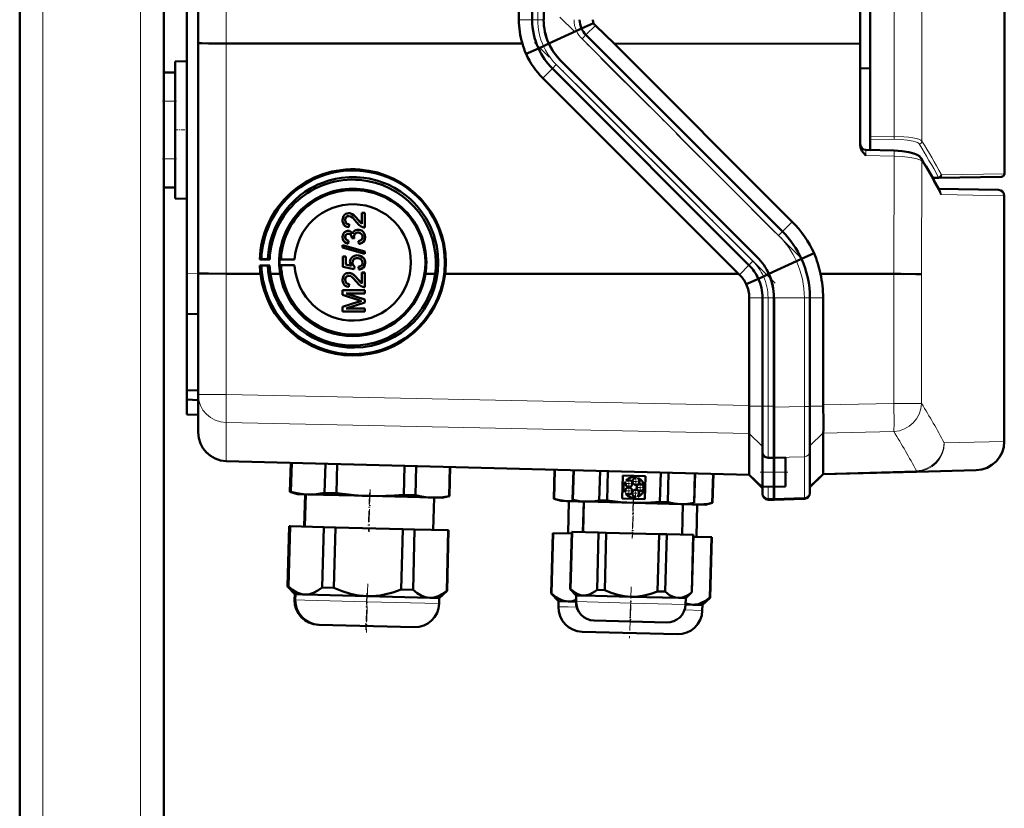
# Model space of a CAD drawing. Extents: x -1595 to 1972, y -1605 to 604.
# Tile 43 of 53: x 452 to 623, y 247 to 383. Entities that reach past the tile are written whole.
import ezdxf

# ---------------------------------------------------------------- set-up
doc = ezdxf.new("R2010")
doc.units = 0
doc.linetypes.add('DASHDOT', pattern=[18.5, 12, -3, 0.5, -3])

msp = doc.modelspace()

# ---------------------------------------------------------------- linework, layer by layer
at = {"color": 7, "linetype": 'DASHDOT', "lineweight": 18}
for p, q in [((455.57, -355.68), (455.57, 604.32)), ((472.57, -355.68), (472.57, 604.32)), ((587.17, 342.14), (545.38, 383.93)), ((582.75, 337.72), (540.96, 379.51))]:
    msp.add_line(p, q, dxfattribs=at)
at = {"color": 7, "lineweight": 50}
for p, q in [((451.57, -88.23), (451.57, 524.32)), ((599.28, 495.53), (599.28, 363.12)), ((476.57, 374.32), (476.57, 484.32)), ((482.57, 379.4), (482.57, 479.24)), ((597.56, 379.3), (597.56, 479.34)), ((538.27, 383.46), (538.27, 475.18)), ((540.57, 475.18), (540.57, 383.46)), ((542.57, 475.18), (542.57, 383.46)), ((480.57, 339.39), (480.57, 428.39)), ((622.57, 427.83), (622.57, 356.7)), ((548.26, 381.51), (543.45, 379.32)), ((549.14, 381.91), (548.26, 381.51)), ((551.23, 382.86), (549.14, 381.91)), ((554.78, 379.32), (551.54, 382.44)), ((584.05, 346.67), (549.91, 380.81)), ((482.57, 339.42), (482.57, 379.4)), ((538.88, 379.32), (487.43, 379.34)), ((539.51, 377.52), (541.65, 378.49)), ((541.65, 378.49), (542.53, 378.89)), ((542.53, 378.89), (543.47, 379.32)), ((597.56, 379.3), (554.78, 379.32)), ((585.74, 348.36), (554.78, 379.32)), ((597.56, 379.3), (597.56, 361.59)), ((478.57, 376.22), (480.57, 376.27)), ((478.57, 376.22), (480.57, 376.27)), ((478.57, 352.42), (478.57, 376.22)), ((579.63, 342.25), (545.49, 376.39)), ((579.64, 342.25), (545.49, 376.39)), ((578.22, 340.83), (544.08, 374.98)), ((599.28, 375), (597.56, 375.02)), ((476.57, 374.32), (478.57, 374.32)), ((476.57, 369.32), (476.57, 374.32)), ((478.57, 369.32), (478.57, 374.32)), ((576.41, 339.32), (542.42, 373.32)), ((476.57, 369.32), (476.57, 359.32)), ((478.57, 369.32), (478.57, 359.32)), ((599.28, 362.64), (599.28, 363.12)), ((599.28, 360.83), (599.28, 362.64)), ((598.54, 360.84), (599.28, 360.83)), ((598.54, 360.84), (603.45, 360.73)), ((476.57, 354.32), (476.57, 359.32)), ((478.57, 354.32), (478.57, 359.32)), ((611.22, 356.01), (610.11, 356)), ((622.07, 356.2), (611.22, 356.01)), ((476.57, -88.23), (476.57, 354.32)), ((476.57, 354.32), (478.57, 354.32)), ((611.15, 354.08), (621.58, 353.9)), ((478.57, 352.42), (480.57, 352.37)), ((622.56, 310.24), (622.56, 352.9)), ((508.36, 349.8), (508.37, 349.8)), ((508.71, 349.86), (508.71, 349.86)), ((511, 349.9), (511.01, 349.91)), ((511, 348.02), (511, 349.9)), ((511, 349.9), (511.49, 349.9)), ((511.01, 349.91), (511.5, 349.91)), ((511.49, 349.9), (511.5, 349.91)), ((511.49, 349.9), (511.49, 347.39)), ((511.5, 349.91), (511.5, 347.39)), ((508.09, 348.66), (508.1, 348.66)), ((508.78, 347.93), (508.73, 347.44)), ((508.73, 347.44), (508.74, 347.44)), ((508.79, 347.93), (508.74, 347.44)), ((508.78, 347.93), (508.79, 347.93)), ((510.29, 348.79), (511, 348.03)), ((510.29, 348.79), (510.29, 348.79)), ((511.49, 347.39), (511.5, 347.39)), ((508.09, 345.71), (508.1, 345.72)), ((508.34, 346.75), (508.34, 346.75)), ((508.62, 346.79), (508.63, 346.8)), ((509.22, 345.51), (509.23, 345.58)), ((509.67, 345.46), (509.22, 345.51)), ((509.62, 345.78), (509.62, 345.78)), ((509.67, 345.46), (509.68, 345.46)), ((509.97, 346.94), (509.98, 346.94)), ((510.34, 346.99), (510.34, 346.99)), ((511.54, 345.72), (511.55, 345.72)), ((507.64, 344.29), (511.49, 343.2)), ((507.64, 343.88), (507.64, 344.29)), ((507.64, 344.29), (507.65, 344.29)), ((511.49, 342.79), (507.64, 343.88)), ((507.65, 344.29), (511.5, 343.2)), ((508.68, 345.07), (508.63, 344.57)), ((508.63, 344.57), (508.64, 344.57)), ((508.69, 345.07), (508.64, 344.57)), ((508.68, 345.07), (508.69, 345.07)), ((510.46, 344.52), (510.41, 345.02)), ((510.41, 345.02), (510.42, 345.02)), ((510.76, 344.58), (510.77, 344.59)), ((507.69, 342.35), (508.19, 342.35)), ((507.69, 340.52), (507.69, 342.35)), ((507.69, 342.35), (507.7, 342.35)), ((507.7, 342.35), (508.19, 342.35)), ((508.19, 342.35), (508.19, 340.93)), ((508.19, 342.35), (508.19, 340.93)), ((508.19, 342.35), (508.19, 342.35)), ((509.71, 342.48), (509.72, 342.48)), ((510.17, 342.55), (510.18, 342.55)), ((511.08, 342.25), (511.08, 342.25)), ((511.49, 343.2), (511.49, 342.79)), ((511.49, 343.2), (511.5, 343.2)), ((511.49, 342.79), (511.5, 342.8)), ((511.5, 343.2), (511.5, 342.8)), ((589.52, 342.9), (587.35, 341.91)), ((493.26, 341.82), (493.54, 341.88)), ((494.98, 341.82), (493.26, 341.82)), ((493.54, 340.78), (493.27, 340.8)), ((493.27, 340.8), (494.98, 340.8)), ((493.54, 341.88), (494.65, 341.85)), ((494.65, 340.79), (493.54, 340.78)), ((494.65, 341.85), (494.98, 341.82)), ((494.98, 340.8), (494.65, 340.79)), ((496.7, 341.81), (496.95, 341.87)), ((499.32, 341.81), (496.7, 341.81)), ((496.95, 340.79), (496.7, 340.81)), ((496.7, 340.81), (499.32, 340.81)), ((496.95, 341.87), (499.32, 341.81)), ((499.32, 340.81), (496.95, 340.79)), ((509.67, 340.13), (507.69, 340.52)), ((508.19, 340.93), (509.18, 340.73)), ((508.19, 340.93), (509.18, 340.73)), ((508.19, 340.93), (508.19, 340.93)), ((509.37, 341.28), (509.38, 341.28)), ((509.72, 340.62), (509.67, 340.13)), ((509.73, 340.62), (509.68, 340.13)), ((509.72, 340.62), (509.73, 340.62)), ((510.46, 340.08), (510.41, 340.57)), ((510.41, 340.57), (510.42, 340.57)), ((511.54, 341.27), (511.55, 341.28)), ((586.46, 341.51), (581.65, 339.32)), ((587.34, 341.91), (586.46, 341.51)), ((480.57, 332.39), (480.57, 339.39)), ((482.57, 318.36), (482.57, 339.42)), ((487.43, 339.35), (493.38, 339.35)), ((496.79, 339.35), (495.1, 339.35)), ((508.36, 339.43), (508.37, 339.43)), ((508.71, 339.48), (508.71, 339.49)), ((509.67, 340.13), (509.68, 340.13)), ((510.78, 340.14), (510.79, 340.15)), ((511, 339.53), (511.01, 339.54)), ((511, 337.65), (511, 339.53)), ((511, 339.53), (511.49, 339.53)), ((511.01, 339.54), (511.5, 339.54)), ((511.49, 339.53), (511.5, 339.54)), ((511.49, 339.53), (511.49, 337.01)), ((511.5, 339.54), (511.5, 337.02)), ((523.73, 339.34), (522.03, 339.34)), ((525.44, 339.33), (539.86, 339.33)), ((539.86, 339.33), (576.41, 339.32)), ((576.56, 339.18), (576.41, 339.32)), ((579.85, 338.49), (580.74, 338.89)), ((580.74, 338.89), (581.68, 339.32)), ((590.63, 339.32), (603.38, 339.31)), ((508.09, 338.29), (508.1, 338.29)), ((508.78, 337.56), (508.73, 337.06)), ((508.73, 337.06), (508.74, 337.07)), ((508.79, 337.56), (508.74, 337.07)), ((508.78, 337.56), (508.79, 337.56)), ((510.29, 338.42), (511, 337.66)), ((510.29, 338.42), (510.29, 338.42)), ((511.49, 337.01), (511.5, 337.02)), ((577.75, 337.54), (579.85, 338.49)), ((507.64, 336.47), (511.49, 336.47)), ((507.64, 335.66), (507.64, 336.47)), ((507.64, 336.47), (507.65, 336.47)), ((510.3, 334.81), (507.64, 335.66)), ((507.65, 336.47), (511.5, 336.47)), ((508.24, 335.93), (511.5, 334.9)), ((508.24, 335.93), (511.49, 334.9)), ((511.49, 335.93), (508.24, 335.93)), ((511.49, 336.47), (511.49, 335.93)), ((511.49, 336.47), (511.5, 336.47)), ((511.49, 335.93), (511.5, 335.93)), ((511.5, 336.47), (511.5, 335.93)), ((578.27, 316.47), (578.27, 335.18)), ((580.57, 316.38), (580.57, 335.18)), ((582.56, 316.18), (582.56, 335.18)), ((582.57, 316.38), (582.57, 335.18)), ((588.81, 316.32), (588.81, 335.18)), ((591.1, 316.56), (591.1, 335.18)), ((507.64, 333.59), (510.35, 334.45)), ((507.64, 332.77), (507.64, 333.59)), ((507.64, 333.59), (507.65, 333.59)), ((507.65, 333.59), (510.35, 334.45)), ((511.49, 334.33), (508.24, 333.31)), ((511.49, 334.9), (511.49, 334.33)), ((511.49, 334.9), (511.5, 334.9)), ((511.49, 334.33), (511.5, 334.33)), ((511.5, 334.9), (511.5, 334.33)), ((482.57, 332.32), (480.57, 332.39)), ((480.57, 332.39), (480.57, 319.09)), ((511.49, 332.77), (507.64, 332.77)), ((508.24, 333.31), (511.5, 333.31)), ((508.24, 333.31), (511.49, 333.31)), ((511.49, 333.31), (511.49, 332.77)), ((511.49, 333.31), (511.5, 333.31)), ((511.49, 332.77), (511.5, 332.77)), ((511.5, 333.31), (511.5, 332.77)), ((480.57, 319.09), (482.57, 319.11)), ((480.57, 319.09), (480.57, 317.49)), ((482.57, 311.81), (482.57, 318.36)), ((480.57, 314.89), (480.57, 317.49)), ((480.57, 317.49), (482.57, 317.39)), ((578.27, 316.47), (578.26, 316.38)), ((580.57, 313.77), (580.57, 316.38)), ((582.57, 307.37), (582.57, 316.38)), ((591.1, 316.56), (591.1, 316.38)), ((480.57, 314.89), (482.57, 314.82)), ((582.56, 307.41), (582.56, 316.18)), ((588.81, 308.53), (588.81, 316.32)), ((580.57, 311.33), (580.57, 313.77)), ((578.26, 311.62), (578.27, 311.6)), ((578.27, 311.6), (578.27, 304.56)), ((580.57, 309.46), (580.57, 311.33)), ((591.1, 304.67), (591.1, 311.68)), ((580.57, 308.41), (580.57, 309.46)), ((580.57, 304.87), (580.57, 308.41)), ((588.81, 301.46), (588.81, 308.53)), ((578.27, 304.43), (487.43, 306.81)), ((498.5, 301.47), (498.63, 306.52)), ((498.5, 301.47), (498.63, 306.52)), ((498.5, 301.47), (498.63, 306.52)), ((498.55, 301.47), (498.69, 306.52)), ((498.56, 301.47), (498.69, 306.52)), ((498.61, 301.47), (498.74, 306.52)), ((498.62, 301.47), (498.75, 306.51)), ((498.67, 301.46), (498.8, 306.51)), ((504.51, 301.31), (504.65, 306.36)), ((506.57, 301.26), (506.7, 306.31)), ((581.53, 307.39), (582.57, 307.37)), ((582.56, 307.37), (584.56, 307.43)), ((582.56, 307.37), (582.56, 307.41)), ((582.56, 307.37), (582.56, 304.87)), ((582.57, 304.87), (582.57, 307.37)), ((584.56, 304.87), (584.56, 307.43)), ((518.26, 300.95), (518.39, 306)), ((520.31, 300.9), (520.44, 305.95)), ((526.16, 300.74), (526.29, 305.79)), ((526.21, 300.74), (526.34, 305.79)), ((544.31, 300.27), (544.44, 305.32)), ((544.36, 300.27), (544.5, 305.32)), ((547.59, 300.12), (547.73, 305.23)), ((547.62, 300.11), (547.75, 305.23)), ((547.65, 300.11), (547.78, 305.23)), ((552.23, 299.99), (552.37, 305.11)), ((553.58, 299.96), (553.71, 305.08)), ((562.75, 299.72), (562.89, 304.84)), ((564.1, 299.68), (564.23, 304.8)), ((568.68, 299.56), (568.82, 304.68)), ((568.71, 299.56), (568.85, 304.68)), ((571.85, 299.55), (571.98, 304.6)), ((571.9, 299.55), (572.04, 304.6)), ((578.27, 304.43), (580.57, 302.13)), ((580.57, 304.87), (580.57, 302.43)), ((582.56, 302.37), (582.56, 304.87)), ((582.57, 302.37), (582.57, 304.87)), ((584.56, 304.87), (584.56, 302.4)), ((591.1, 304.54), (588.81, 302.26)), ((591.1, 304.54), (607.3, 304.97)), ((591.1, 304.67), (591.1, 304.67)), ((617.69, 305.24), (607.3, 304.97)), ((556.2, 300.33), (556.3, 304.29)), ((556.3, 304.29), (560.26, 304.18)), ((556.81, 303.12), (556.7, 303.2)), ((556.92, 303.49), (557.03, 303.41)), ((558.61, 303.87), (558.66, 304)), ((559, 303.88), (558.95, 303.75)), ((560.26, 304.18), (560.16, 300.23)), ((499.79, 301.09), (498.5, 301.47)), ((498.5, 301.47), (498.55, 301.47)), ((499.79, 301.09), (498.5, 301.47)), ((498.6, 301.46), (498.55, 301.47)), ((498.56, 301.47), (498.61, 301.47)), ((499.85, 301.08), (498.56, 301.47)), ((498.65, 301.45), (498.61, 301.47)), ((498.62, 301.47), (498.67, 301.46)), ((499.91, 301.08), (498.62, 301.47)), ((499.85, 301.08), (499.79, 301.09)), ((499.91, 301.08), (499.85, 301.08)), ((501.58, 301.04), (499.91, 301.08)), ((501.14, 301.05), (500.99, 295.45)), ((501.14, 301.05), (501, 295.45)), ((501.14, 301.05), (501, 295.45)), ((501.2, 301.05), (501.05, 295.45)), ((501.26, 301.05), (501.11, 295.45)), ((512.4, 300.76), (501.58, 301.04)), ((504.51, 301.31), (506.57, 301.26)), ((556.65, 301.39), (556.77, 301.47)), ((556.97, 301.17), (556.85, 301.09)), ((560.01, 302.03), (559.88, 302.03)), ((559.89, 302.39), (560.02, 302.39)), ((580.57, 301.32), (580.57, 302.43)), ((580.57, 302.43), (582.57, 302.37)), ((580.57, 301.11), (580.57, 301.32)), ((584.56, 302.4), (582.56, 302.37)), ((582.56, 300.31), (582.56, 302.37)), ((582.57, 300.31), (582.57, 302.37)), ((588.81, 301.26), (588.81, 301.46)), ((523.23, 300.47), (512.4, 300.76)), ((518.26, 300.95), (520.31, 300.9)), ((524.9, 300.43), (523.23, 300.47)), ((523.55, 300.46), (523.4, 294.87)), ((524.9, 300.43), (526.21, 300.74)), ((526.16, 300.74), (526.21, 300.74)), ((544.31, 300.27), (544.36, 300.27)), ((545.6, 299.89), (544.31, 300.27)), ((547.28, 299.84), (545.6, 299.89)), ((546.95, 299.85), (546.81, 294.25)), ((548.66, 299.81), (547.28, 299.84)), ((547.59, 300.12), (547.62, 300.11)), ((548.63, 299.81), (547.59, 300.12)), ((547.62, 300.11), (547.65, 300.11)), ((548.66, 299.81), (547.62, 300.11)), ((548.66, 299.81), (548.63, 299.81)), ((549.93, 299.77), (548.66, 299.81)), ((549.53, 299.78), (549.39, 294.49)), ((549.56, 299.78), (549.42, 294.48)), ((558.16, 299.56), (549.93, 299.77)), ((552.23, 299.99), (553.58, 299.96)), ((560.16, 300.23), (556.2, 300.33)), ((566.38, 299.34), (558.16, 299.56)), ((558.57, 300.49), (558.53, 300.62)), ((558.87, 300.72), (558.91, 300.59)), ((562.75, 299.72), (564.1, 299.68)), ((567.65, 299.31), (566.38, 299.34)), ((566.76, 299.33), (566.62, 294.03)), ((567.65, 299.31), (568.71, 299.56)), ((568.92, 299.28), (567.66, 299.31)), ((568.68, 299.56), (568.71, 299.56)), ((570.59, 299.23), (568.92, 299.28)), ((569.25, 299.27), (569.1, 293.67)), ((570.59, 299.23), (571.9, 299.55)), ((571.85, 299.55), (571.9, 299.55)), ((581.53, 300.11), (582.57, 300.07)), ((582.56, 300.07), (582.56, 300.31)), ((587.85, 300.26), (582.56, 300.07)), ((582.57, 300.07), (582.57, 300.31)), ((498.07, 285.02), (498.35, 295.52)), ((498.07, 285.02), (498.35, 295.52)), ((498.07, 285.02), (498.35, 295.52)), ((498.4, 295.52), (498.12, 285.02)), ((498.13, 285.02), (498.4, 295.52)), ((498.46, 295.52), (498.18, 285.01)), ((498.19, 285.01), (498.46, 295.52)), ((498.51, 295.52), (498.24, 285.01)), ((498.4, 295.52), (498.35, 295.52)), ((498.46, 295.52), (498.4, 295.52)), ((498.4, 295.52), (498.4, 295.52)), ((498.51, 295.52), (498.46, 295.52)), ((498.51, 295.52), (504.36, 295.36)), ((504.36, 295.36), (504.08, 284.86)), ((506.41, 295.31), (504.36, 295.36)), ((506.41, 295.31), (506.14, 284.81)), ((506.41, 295.31), (518.1, 295)), ((518.1, 295), (517.83, 284.5)), ((520.16, 294.95), (518.1, 295)), ((520.16, 294.95), (519.88, 284.45)), ((520.16, 294.95), (526, 294.8)), ((526, 294.8), (525.73, 284.29)), ((525.78, 284.29), (526.05, 294.8)), ((526.05, 294.8), (526, 294.8)), ((543.88, 283.82), (544.16, 294.32)), ((544.21, 294.32), (543.93, 283.82)), ((544.21, 294.32), (544.16, 294.32)), ((544.21, 294.32), (547.44, 294.24)), ((547.18, 284.58), (547.45, 294.54)), ((547.21, 284.58), (547.47, 294.54)), ((547.5, 294.53), (547.24, 284.58)), ((547.47, 294.54), (547.45, 294.54)), ((547.5, 294.53), (547.47, 294.54)), ((547.5, 294.53), (552.09, 294.41)), ((552.09, 294.41), (551.83, 284.46)), ((553.43, 294.38), (552.09, 294.41)), ((553.43, 294.38), (553.17, 284.42)), ((553.43, 294.38), (562.61, 294.14)), ((562.61, 294.14), (562.35, 284.18)), ((563.95, 294.1), (562.61, 294.14)), ((563.95, 294.1), (563.69, 284.15)), ((563.95, 294.1), (568.54, 293.98)), ((568.54, 293.98), (568.28, 284.03)), ((568.31, 284.03), (568.57, 293.98)), ((568.57, 293.98), (568.54, 293.98)), ((568.56, 293.68), (571.7, 293.6)), ((571.7, 293.6), (571.42, 283.1)), ((571.47, 283.09), (571.75, 293.6)), ((571.75, 293.6), (571.7, 293.6)), ((499.34, 283.68), (498.07, 285.02)), ((498.07, 285.02), (498.12, 285.02)), ((499.34, 283.68), (498.07, 285.02)), ((499.34, 283.68), (498.07, 285.02)), ((498.16, 284.98), (498.12, 285.02)), ((498.13, 285.02), (498.18, 285.01)), ((499.39, 283.68), (498.13, 285.02)), ((498.22, 284.98), (498.18, 285.01)), ((498.19, 285.01), (498.24, 285.01)), ((499.45, 283.68), (498.19, 285.01)), ((504.08, 284.86), (506.14, 284.81)), ((517.83, 284.5), (519.88, 284.45)), ((524.44, 283.03), (525.78, 284.29)), ((525.73, 284.29), (525.78, 284.29)), ((547.18, 284.58), (547.21, 284.58)), ((548.21, 283.5), (547.18, 284.58)), ((547.21, 284.58), (547.24, 284.58)), ((548.23, 283.5), (547.21, 284.58)), ((551.83, 284.46), (553.17, 284.42)), ((562.35, 284.18), (563.69, 284.15)), ((567.23, 283), (568.31, 284.03)), ((568.28, 284.03), (568.31, 284.03)), ((499.34, 283.68), (499.31, 282.73)), ((499.34, 283.68), (499.31, 282.73)), ((499.34, 283.68), (499.31, 282.73)), ((499.4, 283.68), (499.34, 283.68)), ((499.39, 283.68), (499.37, 282.73)), ((499.45, 283.68), (499.39, 283.68)), ((499.45, 283.68), (499.43, 282.73)), ((501.13, 283.64), (499.45, 283.68)), ((511.95, 283.35), (501.13, 283.64)), ((522.77, 283.07), (511.95, 283.35)), ((524.44, 283.03), (522.77, 283.07)), ((524.44, 283.03), (524.42, 282.07)), ((543.88, 283.82), (543.93, 283.82)), ((545.15, 282.48), (543.88, 283.82)), ((545.15, 282.48), (545.12, 281.53)), ((546.82, 282.44), (545.15, 282.48)), ((548.18, 282.4), (546.82, 282.44)), ((548.21, 283.5), (548.18, 282.41)), ((548.23, 283.5), (548.21, 282.41)), ((548.23, 283.5), (548.21, 283.5)), ((549.51, 283.47), (548.23, 283.5)), ((557.73, 283.25), (549.51, 283.47)), ((565.96, 283.04), (557.73, 283.25)), ((567.23, 283), (565.96, 283.04)), ((567.23, 283), (567.2, 281.91)), ((570.14, 281.83), (571.47, 283.09)), ((571.42, 283.1), (571.47, 283.09)), ((568.46, 281.87), (567.2, 281.91)), ((570.14, 281.83), (568.46, 281.87)), ((570.14, 281.83), (570.11, 280.88)), ((551.32, 279.13), (551.29, 279.13)), ((557.62, 278.96), (551.32, 279.13)), ((563.92, 278.8), (557.62, 278.96)), ((503.5, 278.38), (503.44, 278.38)), ((503.55, 278.38), (503.5, 278.38)), ((520.07, 277.95), (503.56, 278.38)), ((565.76, 276.75), (549.25, 277.18))]:
    msp.add_line(p, q, dxfattribs=at)
at = {"color": 7, "lineweight": 18}
for p, q in [((455.57, -88.23), (455.57, 524.32)), ((472.57, -88.23), (472.57, 524.32)), ((608.27, 496.29), (608.27, 362.37)), ((603.41, 363.18), (603.41, 495.48)), ((487.43, 379.34), (487.43, 479.3)), ((541.53, 475.18), (541.53, 383.46)), ((538.27, 383.46), (540.57, 383.46)), ((541.53, 383.46), (540.57, 383.46)), ((541.53, 383.46), (542.57, 383.46)), ((549.14, 381.91), (549.14, 381.91)), ((551.54, 382.44), (549.91, 380.81)), ((549.23, 380.13), (549.91, 380.81)), ((583.37, 345.99), (549.23, 380.13)), ((487.43, 339.35), (487.43, 379.34)), ((541.65, 378.49), (541.65, 378.49)), ((542.42, 373.32), (544.08, 374.98)), ((544.76, 375.66), (544.08, 374.98)), ((578.9, 341.52), (544.76, 375.66)), ((476.57, 369.32), (478.57, 369.32)), ((599.28, 363.12), (603.41, 363.18)), ((603.41, 362.69), (599.28, 362.64)), ((476.57, 359.32), (478.57, 359.32)), ((603.45, 359.75), (598.54, 359.87)), ((603.38, 339.31), (603.45, 359.75)), ((608.27, 358.87), (608.2, 339.25)), ((611.09, 356.14), (610.04, 356.12)), ((611.71, 356.51), (622.57, 356.7)), ((611.35, 353.72), (611.34, 353.74)), ((622.56, 352.9), (611.63, 353.09)), ((585.74, 348.36), (584.05, 346.67)), ((583.37, 345.99), (584.05, 346.67)), ((576.56, 339.18), (578.22, 340.83)), ((578.9, 341.52), (578.22, 340.83)), ((587.35, 341.91), (587.34, 341.91)), ((480.57, 339.39), (482.57, 339.32)), ((487.43, 318.36), (487.43, 339.35)), ((603.38, 316.81), (603.38, 339.31)), ((608.2, 339.25), (608.2, 316.81)), ((579.85, 338.49), (579.85, 338.49)), ((578.27, 335.18), (580.57, 335.18)), ((580.57, 335.18), (581.53, 335.18)), ((581.53, 335.18), (582.57, 335.18)), ((581.53, 335.18), (581.53, 316.38)), ((587.85, 335.18), (582.56, 335.18)), ((587.85, 335.18), (588.81, 335.18)), ((587.85, 316.32), (587.85, 335.18)), ((591.1, 335.18), (588.81, 335.18)), ((487.43, 318.36), (482.57, 318.36)), ((487.43, 318.36), (578.27, 316.47)), ((578.26, 316.38), (580.57, 316.38)), ((581.53, 316.38), (580.57, 316.38)), ((581.53, 316.38), (582.57, 316.38)), ((581.53, 307.4), (581.53, 316.38)), ((591.1, 316.38), (588.81, 316.38)), ((603.38, 316.81), (591.1, 316.56)), ((603.38, 316.81), (608.2, 316.81)), ((582.56, 316.18), (587.85, 316.32)), ((588.81, 316.32), (587.85, 316.32)), ((578.27, 311.6), (487.43, 313.49)), ((487.43, 313.49), (487.43, 306.94)), ((578.26, 311.62), (580.57, 309.37)), ((591.1, 311.73), (588.81, 309.49)), ((591.1, 311.68), (603.38, 311.94)), ((612.14, 309.97), (622.56, 310.24)), ((487.43, 306.94), (578.27, 304.56)), ((487.43, 306.94), (487.43, 306.81)), ((581.53, 307.4), (582.57, 307.37)), ((581.53, 307.39), (581.53, 307.4)), ((587.85, 307.56), (582.56, 307.41)), ((587.85, 300.49), (587.85, 307.56)), ((578.27, 304.56), (580.57, 302.32)), ((580.57, 304.87), (582.57, 304.87)), ((584.56, 304.87), (582.56, 304.87)), ((591.1, 304.67), (588.81, 302.44)), ((607.3, 305.1), (591.1, 304.67)), ((607.3, 304.97), (607.3, 305.1)), ((581.53, 300.34), (581.53, 302.4)), ((581.53, 300.34), (582.57, 300.31)), ((581.53, 300.11), (581.53, 300.34)), ((587.85, 300.49), (582.56, 300.31)), ((587.85, 300.26), (587.85, 300.49)), ((499.37, 282.73), (499.31, 282.73)), ((499.43, 282.73), (499.37, 282.73)), ((501.1, 282.69), (499.43, 282.73)), ((511.92, 282.4), (501.1, 282.69)), ((524.42, 282.07), (511.92, 282.4)), ((548.21, 282.41), (548.18, 282.41)), ((557.7, 282.16), (548.21, 282.41)), ((567.2, 281.91), (557.7, 282.16)), ((546.8, 281.49), (545.12, 281.53)), ((548.3, 281.45), (546.8, 281.49)), ((570.11, 280.88), (567.03, 280.96))]:
    msp.add_line(p, q, dxfattribs=at)
at = {"color": 7, "linetype": 'DASHDOT', "lineweight": 18, "ltscale": 0.060001}
for p, q in [((476.37, 369.32), (478.77, 369.32)), ((476.37, 359.32), (478.77, 359.32))]:
    msp.add_line(p, q, dxfattribs=at)
at = {"color": 7, "linetype": 'DASHDOT', "lineweight": 18, "ltscale": 0.059999}
msp.add_line((478.37, 364.32), (480.77, 364.32), dxfattribs=at)
at = {"color": 7, "linetype": 'DASHDOT', "lineweight": 18, "ltscale": 0.119881}
msp.add_line((580.17, 304.87), (584.96, 304.87), dxfattribs=at)
at = {"color": 7, "linetype": 'DASHDOT', "lineweight": 18, "ltscale": 0.039}
for p, q in [((558.15, 302.91), (556.59, 302.91)), ((557.37, 303.69), (557.37, 302.13)), ((559.37, 303.27), (557.81, 303.27)), ((558.59, 304.05), (558.59, 302.49)), ((559.31, 303.01), (559.31, 301.45)), ((558.12, 301.64), (556.56, 301.64)), ((557.34, 302.42), (557.34, 300.86)), ((559.32, 301.22), (557.76, 301.22)), ((560.09, 302.23), (558.53, 302.23))]:
    msp.add_line(p, q, dxfattribs=at)
at = {"color": 7, "linetype": 'DASHDOT', "lineweight": 18, "ltscale": 0.168016}
for p, q in [((512.3, 301.32), (512.13, 294.6)), ((512.36, 301.32), (512.18, 294.6)), ((558.11, 300.12), (557.94, 293.4))]:
    msp.add_line(p, q, dxfattribs=at)
at = {"color": 7, "linetype": 'DASHDOT', "lineweight": 18, "ltscale": 0.183048}
msp.add_line((512.43, 301.87), (512.24, 294.55), dxfattribs=at)
at = {"color": 7, "linetype": 'DASHDOT', "lineweight": 18, "ltscale": 0.039001}
msp.add_line((558.54, 302), (558.54, 300.44), dxfattribs=at)
at = {"color": 7, "linetype": 'DASHDOT', "lineweight": 18, "ltscale": 0.159016}
msp.add_line((558.14, 300.09), (557.98, 293.73), dxfattribs=at)
at = {"color": 7, "linetype": 'DASHDOT', "lineweight": 18, "ltscale": 0.171052}
msp.add_line((558.18, 300.53), (558, 293.69), dxfattribs=at)
at = {"color": 7, "linetype": 'DASHDOT', "lineweight": 18, "ltscale": 0.159002}
msp.add_line((511.85, 283.89), (511.68, 277.53), dxfattribs=at)
at = {"color": 7, "linetype": 'DASHDOT', "lineweight": 18, "ltscale": 0.212292}
msp.add_line((512, 285.51), (511.78, 277.02), dxfattribs=at)
at = {"color": 7, "linetype": 'DASHDOT', "lineweight": 18, "ltscale": 0.168715}
msp.add_line((557.78, 284.98), (557.6, 278.24), dxfattribs=at)
at = {"color": 7, "linetype": 'DASHDOT', "lineweight": 18, "ltscale": 0.133699}
msp.add_line((511.88, 282.96), (511.74, 277.61), dxfattribs=at)
at = {"color": 7, "linetype": 'DASHDOT', "lineweight": 18, "ltscale": 0.100908}
msp.add_line((557.69, 282.58), (557.58, 278.55), dxfattribs=at)
at = {"color": 7, "linetype": 'DASHDOT', "lineweight": 18, "ltscale": 0.143425}
msp.add_line((557.63, 281.79), (557.48, 276.06), dxfattribs=at)
at = {"color": 7, "lineweight": 50}
for points in [[(482.57, 379.4), (482.57, 379.4), (482.57, 379.4), (482.57, 379.4), (482.64, 379.39), (483.2, 379.37), (484.36, 379.35), (487.43, 379.34)], [(545.49, 376.39), (545.01, 376.91), (544.57, 377.45), (544.17, 378.04), (543.8, 378.67), (543.47, 379.32)], [(598.54, 359.87), (598.05, 360.39), (597.84, 360.68), (597.7, 360.96), (597.6, 361.27), (597.56, 361.59)], [(608.14, 359.38), (607.84, 359.74), (607.42, 360.02), (606.86, 360.25), (606, 360.47), (604.8, 360.64), (603.45, 360.73)], [(524.26, 341.32), (524.19, 342.73), (523.99, 344.12), (523.79, 345.03), (523.47, 346.08), (522.96, 347.38), (522.55, 348.23), (522.08, 349.05), (521.26, 350.26), (520.52, 351.16), (519.99, 351.73), (519.42, 352.27), (518.56, 353), (517.68, 353.63), (516.66, 354.26), (515.53, 354.83), (514.94, 355.08), (513.61, 355.54), (512.24, 355.87), (511.31, 356.02), (510.07, 356.12), (508.81, 356.12), (507.48, 356), (506.4, 355.82), (505.26, 355.53), (504.3, 355.21), (503.36, 354.83), (502.7, 354.51), (502.01, 354.13), (501.09, 353.55), (500.23, 352.91), (499.41, 352.21), (498.41, 351.19), (497.8, 350.47), (497.25, 349.71), (496.56, 348.61), (496.45, 348.41), (495.87, 347.22), (495.39, 345.97), (495.02, 344.63), (494.81, 343.54), (494.75, 343.07), (494.65, 341.85)], [(507.64, 348.67), (507.67, 348.96), (507.72, 349.17), (507.81, 349.36), (508, 349.58), (508.23, 349.75), (508.36, 349.8)], [(508.52, 349.33), (508.37, 349.26), (508.19, 349.07), (508.1, 348.83), (508.09, 348.66)], [(508.52, 349.33), (508.37, 349.25), (508.23, 349.12), (508.15, 348.97), (508.1, 348.66)], [(508.71, 349.86), (509, 349.82), (509.34, 349.69), (509.6, 349.51), (510.01, 349.11), (510.29, 348.79)], [(508.71, 349.86), (508.9, 349.84), (509.28, 349.71), (509.61, 349.5), (509.9, 349.23), (510.29, 348.79)], [(510.05, 348.33), (509.47, 348.97), (509.34, 349.09), (509.05, 349.28), (508.71, 349.36)], [(508.73, 347.44), (508.37, 347.51), (508.05, 347.69), (507.91, 347.82), (507.73, 348.14), (507.65, 348.5), (507.64, 348.67)], [(508.09, 348.66), (508.15, 348.33), (508.27, 348.13), (508.45, 348), (508.67, 347.94), (508.78, 347.93)], [(508.1, 348.66), (508.12, 348.44), (508.18, 348.27), (508.35, 348.07), (508.6, 347.95), (508.79, 347.93)], [(511.15, 347.44), (510.89, 347.55), (510.54, 347.8), (510.05, 348.33)], [(510.29, 348.79), (510.69, 348.3), (511, 348.02)], [(507.64, 345.7), (507.67, 345.97), (507.82, 346.34), (507.94, 346.5), (508.1, 346.63), (508.34, 346.75)], [(508.63, 344.57), (508.32, 344.66), (508.03, 344.83), (507.81, 345.07), (507.68, 345.38), (507.64, 345.7)], [(508.46, 346.27), (508.27, 346.16), (508.14, 345.99), (508.09, 345.78), (508.09, 345.71)], [(508.09, 345.71), (508.11, 345.52), (508.25, 345.27), (508.41, 345.15), (508.68, 345.07)], [(508.46, 346.27), (508.26, 346.14), (508.13, 345.93), (508.1, 345.72)], [(508.1, 345.72), (508.12, 345.53), (508.19, 345.36), (508.32, 345.22), (508.48, 345.13), (508.69, 345.07)], [(508.62, 346.79), (508.82, 346.77), (509, 346.7), (509.16, 346.59), (509.34, 346.35), (509.39, 346.27)], [(508.63, 346.8), (508.82, 346.77), (509.01, 346.7), (509.17, 346.59), (509.3, 346.44), (509.39, 346.28)], [(509.23, 345.58), (509.21, 345.79), (509.09, 346.08), (508.94, 346.22), (508.84, 346.27), (508.64, 346.3)], [(509.39, 346.27), (509.44, 346.45), (509.59, 346.68), (509.73, 346.81), (509.97, 346.94)], [(510.09, 346.46), (509.94, 346.39), (509.74, 346.19), (509.63, 345.92), (509.62, 345.78)], [(510.09, 346.46), (509.93, 346.38), (509.79, 346.27), (509.69, 346.12), (509.62, 345.86), (509.62, 345.78)], [(511.1, 345.74), (511.09, 345.86), (511.03, 346.09), (510.88, 346.29), (510.68, 346.42), (510.45, 346.49), (510.33, 346.5)], [(510.34, 346.99), (510.73, 346.93), (510.96, 346.83), (511.17, 346.67), (511.33, 346.47), (511.5, 346.11), (511.55, 345.72)], [(510.34, 346.99), (510.53, 346.98), (510.9, 346.85), (511.21, 346.61), (511.43, 346.29), (511.53, 345.91), (511.54, 345.72)], [(510.59, 345.06), (510.81, 345.17), (510.97, 345.31), (511.08, 345.56), (511.1, 345.74)], [(511.54, 345.72), (511.51, 345.43), (511.42, 345.15), (511.25, 344.9), (511.02, 344.71), (510.76, 344.58)], [(511.55, 345.72), (511.51, 345.37), (511.42, 345.14), (511.28, 344.93), (511.01, 344.7), (510.77, 344.59)], [(508.93, 341.42), (508.96, 341.7), (509.07, 341.96), (509.24, 342.18), (509.46, 342.36), (509.71, 342.48)], [(509.85, 342), (509.6, 341.86), (509.48, 341.72), (509.41, 341.55), (509.37, 341.28)], [(509.85, 342), (509.62, 341.87), (509.49, 341.72), (509.41, 341.54), (509.38, 341.28)], [(510.17, 342.55), (510.46, 342.52), (510.83, 342.4), (511.08, 342.25)], [(510.18, 342.55), (510.38, 342.54), (510.75, 342.45), (511.08, 342.25)], [(511.1, 341.28), (511.06, 341.54), (510.93, 341.77), (510.83, 341.87), (510.59, 341.99), (510.33, 342.05), (510.2, 342.05)], [(511.08, 342.25), (511.25, 342.1), (511.38, 341.92), (511.48, 341.72), (511.54, 341.5), (511.55, 341.28)], [(511.08, 342.25), (511.31, 342.01), (511.43, 341.82), (511.51, 341.61), (511.54, 341.27)], [(509.18, 340.73), (509.03, 340.98), (508.94, 341.27), (508.93, 341.42)], [(509.37, 341.28), (509.42, 340.97), (509.54, 340.77), (509.72, 340.62)], [(509.38, 341.28), (509.39, 341.12), (509.5, 340.84), (509.73, 340.62)], [(510.62, 340.62), (510.78, 340.69), (510.92, 340.8), (511.03, 340.94), (511.08, 341.1), (511.1, 341.28)], [(511.54, 341.27), (511.52, 340.98), (511.42, 340.7), (511.26, 340.46), (511.04, 340.27), (510.78, 340.14)], [(511.55, 341.28), (511.51, 340.92), (511.36, 340.58), (511.09, 340.3), (510.79, 340.15)], [(482.57, 339.42), (482.57, 339.42), (482.57, 339.42), (482.57, 339.41), (482.64, 339.41), (483.2, 339.39), (484.36, 339.37), (487.43, 339.35)], [(507.64, 338.3), (507.67, 338.59), (507.72, 338.79), (507.81, 338.99), (508, 339.21), (508.23, 339.38), (508.36, 339.43)], [(508.52, 338.96), (508.37, 338.88), (508.19, 338.7), (508.1, 338.46), (508.09, 338.29)], [(508.52, 338.96), (508.37, 338.88), (508.23, 338.75), (508.15, 338.59), (508.1, 338.29)], [(508.71, 339.49), (509, 339.45), (509.34, 339.31), (509.6, 339.14), (510.01, 338.74), (510.29, 338.42)], [(508.71, 339.48), (508.9, 339.47), (509.28, 339.34), (509.61, 339.12), (509.9, 338.85), (510.29, 338.42)], [(510.05, 337.95), (509.47, 338.6), (509.34, 338.72), (509.05, 338.91), (508.71, 338.99)], [(608.2, 339.25), (607.2, 339.28), (605.09, 339.31)], [(508.73, 337.06), (508.37, 337.14), (508.05, 337.31), (507.91, 337.44), (507.73, 337.76), (507.65, 338.12), (507.64, 338.3)], [(508.09, 338.29), (508.15, 337.95), (508.27, 337.76), (508.45, 337.63), (508.67, 337.56), (508.78, 337.56)], [(508.1, 338.29), (508.12, 338.07), (508.18, 337.9), (508.35, 337.69), (508.6, 337.58), (508.79, 337.56)], [(511.15, 337.07), (510.89, 337.18), (510.54, 337.43), (510.05, 337.95)], [(510.29, 338.42), (510.69, 337.93), (511, 337.65)], [(578.23, 313.36), (578.26, 311.76), (578.26, 311.62)], [(591.17, 313.45), (591.14, 312.24), (591.1, 311.73)], [(501.58, 301.04), (500.86, 301.08), (500.13, 301.17), (499.41, 301.29), (498.67, 301.46)], [(504.51, 301.31), (503.77, 301.18), (503.04, 301.09), (502.31, 301.04), (501.58, 301.04)], [(512.4, 300.76), (511.04, 300.81), (509.68, 300.91), (508.14, 301.06), (506.57, 301.26)], [(518.26, 300.95), (516.68, 300.83), (515.13, 300.76), (513.77, 300.74), (512.4, 300.76)], [(523.23, 300.47), (522.5, 300.51), (521.78, 300.6), (521.05, 300.73), (520.31, 300.9)], [(526.16, 300.74), (525.41, 300.61), (524.68, 300.52), (523.95, 300.48), (523.23, 300.47)], [(547.28, 299.84), (546.55, 299.88), (545.83, 299.97), (545.1, 300.1), (544.36, 300.27)], [(549.93, 299.77), (548.8, 299.87), (547.65, 300.11)], [(552.23, 299.99), (551.07, 299.82), (549.93, 299.77)], [(558.16, 299.56), (555.88, 299.69), (553.58, 299.96)], [(562.75, 299.72), (560.44, 299.57), (558.16, 299.56)], [(566.38, 299.34), (565.25, 299.44), (564.1, 299.68)], [(568.68, 299.56), (567.52, 299.38), (566.38, 299.34)], [(571.85, 299.55), (571.11, 299.42), (570.37, 299.33), (569.65, 299.28), (568.92, 299.28)], [(501.13, 283.64), (500.76, 283.67), (500.39, 283.74), (500.03, 283.86), (499.67, 284.02), (498.95, 284.44), (498.24, 285.01)], [(504.08, 284.86), (503.34, 284.33), (502.6, 283.94), (502.24, 283.8), (501.87, 283.7), (501.5, 283.65), (501.13, 283.64)], [(511.95, 283.35), (511.23, 283.39), (510.51, 283.47), (509.76, 283.6), (509.02, 283.77), (507.58, 284.22), (506.14, 284.81)], [(517.83, 284.5), (516.36, 283.99), (514.9, 283.62), (514.15, 283.49), (513.39, 283.4), (512.67, 283.36), (511.95, 283.35)], [(522.77, 283.07), (522.4, 283.1), (522.03, 283.18), (521.67, 283.29), (521.31, 283.45), (520.59, 283.88), (519.88, 284.45)], [(525.73, 284.29), (524.99, 283.76), (524.25, 283.37), (523.88, 283.23), (523.51, 283.14), (523.14, 283.08), (522.77, 283.07)], [(549.51, 283.47), (548.99, 283.54), (548.49, 283.71), (547.99, 283.99), (547.61, 284.26), (547.24, 284.58)], [(551.83, 284.46), (551.44, 284.16), (551.05, 283.91), (550.54, 283.66), (550.02, 283.51), (549.51, 283.47)], [(557.73, 283.25), (556.57, 283.35), (555.43, 283.59), (554.3, 283.95), (553.17, 284.42)], [(562.35, 284.18), (561.19, 283.77), (560.04, 283.47), (558.89, 283.29), (557.73, 283.25)], [(565.96, 283.04), (565.44, 283.11), (564.94, 283.28), (564.44, 283.56), (564.06, 283.83), (563.69, 284.15)], [(568.28, 284.03), (567.89, 283.73), (567.5, 283.48), (566.99, 283.23), (566.47, 283.08), (565.96, 283.04)], [(546.82, 282.44), (546.45, 282.47), (546.09, 282.55), (545.72, 282.66), (545.36, 282.82), (544.64, 283.25), (543.93, 283.82)], [(571.42, 283.1), (570.68, 282.57), (569.94, 282.18), (569.57, 282.04), (569.21, 281.94), (568.84, 281.89), (568.46, 281.87)]]:
    msp.add_lwpolyline(points, dxfattribs=at)
at = {"color": 7, "lineweight": 18}
for points in [[(544.76, 375.66), (544.23, 376.23), (543.74, 376.84), (543.3, 377.48), (542.89, 378.17), (542.53, 378.89)], [(603.41, 363.18), (605.09, 363.14), (605.9, 363.07), (606.65, 362.97), (607.24, 362.85), (607.73, 362.7), (608.07, 362.54), (608.27, 362.37)], [(607.78, 361.88), (607.67, 362), (607.49, 362.12), (607.17, 362.26), (606.75, 362.39), (605.78, 362.57), (604.63, 362.67), (603.41, 362.69)], [(598.54, 360.84), (598.54, 360.84), (598.54, 360.84), (598.53, 360.83), (598.53, 360.69), (598.54, 359.87)], [(608.27, 358.87), (608.14, 358.99), (607.92, 359.11), (607.22, 359.35), (606.17, 359.54), (604.88, 359.69), (603.45, 359.75)], [(603.38, 311.94), (603.4, 312.23), (603.41, 313.17), (603.38, 316.81)], [(587.85, 316.32), (587.86, 309.78), (587.85, 307.56)]]:
    msp.add_lwpolyline(points, dxfattribs=at)
at = {"color": 7, "lineweight": 50}
for centre, radius, start, end in [((552.57, 383.46), 14.3, 180.0034, 196.8325), ((552.5, 383.46), 11.93, 179.9912, 204.6124), ((552.69, 383.47), 10.13, 180.0163, 204.1522), ((552.43, 383.46), 9.87, 179.9823, 204.7977), ((552.63, 383.46), 3.82, 180.0245, 204.0528), ((552.55, 383.46), 1.45, 179.9327, 204.6586), ((552.62, 383.52), 3.83, 204.8681, 225.0152), ((552.58, 383.51), 1.49, 205.8875, 225.8639), ((552.51, 383.06), 14.14, 195.3191, 203.0612), ((552.5, 383.4), 11.91, 204.3336, 224.9966), ((552.68, 383.58), 10.17, 204.788, 225.0057), ((552.57, 383.47), 14.36, 204.4878, 225.001), ((598.56, 361.84), 1, 179.9993, 268.6437), ((598.56, 361.84), 1, 180.0021, 268.6398), ((505.21, 297.31), 120.2, 27.9904, 31.0953), ((509.4, 341.35), 16.14, 85.5889, 178.3371), ((509.4, 341.32), 16.17, 359.9435, 85.585), ((509.4, 341.26), 14.43, 85.0659, 177.7672), ((507.66, 298.66), 117.4, 28.1721, 29.2356), ((622.07, 356.7), 0.5, 270.9986, 359.9999), ((509.4, 341.34), 12.77, 89.9766, 180.1277), ((509.4, 341.32), 12.79, 359.9426, 89.9664), ((509.4, 341.23), 14.45, 0.312, 85.0622), ((509.48, 341.34), 15.95, 133.5303, 178.0404), ((509.48, 341.34), 12.54, 77.7341, 177.5936), ((509.47, 341.33), 12.55, 359.9975, 77.7221), ((621.56, 352.9), 1, 0, 89.0007), ((508.7, 348.77), 1.08, 89.4465, 108.1247), ((508.7, 348.77), 1.08, 89.4555, 108.1095), ((508.71, 348.72), 0.638, 89.7737, 107.2949), ((511.47, 348.36), 0.973, 251.1916, 271.7093), ((572.54, 335.17), 18.66, 24.4867, 44.9923), ((508.62, 345.89), 0.902, 89.5915, 108.1556), ((508.62, 345.89), 0.904, 89.606, 108.1191), ((508.63, 345.75), 0.554, 89.0245, 108.1621), ((510.86, 345.82), 1.24, 182.0278, 197.0121), ((510.86, 345.82), 1.24, 181.9994, 197.0329), ((510.32, 345.82), 1.17, 89.4236, 107.3191), ((510.33, 345.82), 1.17, 89.4214, 107.3104), ((510.33, 345.7), 0.802, 89.5828, 107.4914), ((572.62, 335.24), 16.16, 24.3776, 45.0045), ((510.08, 346.62), 1.63, 281.5563, 288.1165), ((510.09, 346.63), 1.64, 281.5641, 288.0736), ((510.33, 345.91), 1.4, 275.236, 287.9622), ((510.16, 341.06), 1.49, 89.4016, 107.5991), ((510.17, 341.06), 1.49, 89.4028, 107.595), ((510.19, 340.91), 1.14, 89.1562, 107.3687), ((572.69, 335.3), 9.82, 24.1542, 45.0167), ((572.43, 335.05), 10.18, 24.789, 44.978), ((572.77, 335.76), 18.21, 17.1703, 23.0793), ((509.42, 341.35), 16.17, 181.9306, 187.0903), ((509.42, 341.25), 14.45, 181.7893, 187.5656), ((509.43, 341.34), 12.79, 180.1164, 188.9483), ((509.45, 341.32), 14.81, 271.0048, 359.9869), ((509.47, 341.32), 15.95, 270.9575, 359.9973), ((509.48, 341.33), 12.54, 271.2165, 359.9891), ((510.22, 341.87), 1.32, 278.2752, 287.8133), ((510.23, 341.88), 1.32, 278.2728, 287.8265), ((509.41, 341.32), 12.78, 351.0886, 359.9376), ((509.4, 341.23), 14.45, 352.4735, 0.293), ((509.41, 341.32), 16.16, 352.9484, 359.9382), ((572.5, 335.11), 8.09, 24.6745, 44.9878), ((572.62, 335.18), 16.19, 359.9985, 24.563), ((572.36, 335.63), 18.64, 11.4167, 17.1865), ((509.41, 341.29), 16.15, 186.8994, 353.0436), ((509.41, 341.34), 14.45, 187.9036, 352.057), ((509.41, 341.29), 12.77, 188.7607, 351.2), ((508.7, 338.4), 1.08, 89.4465, 108.1247), ((508.7, 338.4), 1.08, 89.4555, 108.1095), ((508.71, 338.35), 0.638, 89.7737, 107.2949), ((510.35, 341.42), 1.35, 274.6393, 288.5835), ((572.6, 335.05), 5.73, 25.792, 46.1466), ((572.68, 335.18), 9.88, 359.9974, 24.7752), ((572.44, 335.18), 10.12, 0.0052, 24.1687), ((572.56, 335.18), 18.54, 359.9997, 12.9008), ((602.64, -12.53), 351.84, 89.6008, 89.8798), ((509.48, 341.33), 15.95, 193.0967, 270.9406), ((509.46, 341.32), 14.81, 193.1817, 270.9887), ((509.49, 341.33), 12.55, 193.5685, 271.2004), ((511.47, 337.99), 0.973, 251.1916, 271.7093), ((572.58, 335.18), 5.69, 359.9767, 24.5045), ((572.5, 335.18), 8.06, 0.0015, 24.2781), ((518.92, 361.56), 28.11, 252.1327, 253.4381), ((520.17, 303.5), 32.47, 106.5561, 107.5999), ((520.01, 304.01), 31.93, 106.5511, 107.6126), ((779.38, 312.69), 201.15, 178.9509, 179.811), ((507.11, 313.13), 84.05, 0.2135, 2.211), ((487.57, 311.81), 5, 180, 268.5), ((617.56, 310.24), 5, 271.5, 360), ((581.62, 308.41), 1.05, 179.9715, 201.1285), ((581.59, 308.4), 1.02, 201.1544, 222.9836), ((581.56, 308.37), 0.981, 222.9242, 268.3076), ((558.23, 302.26), 1.8, 148.2392, 208.7608), ((557.37, 302.91), 0.6, 159.9576, 125.0424), ((558.23, 302.26), 1.8, 76.2392, 136.7608), ((558.59, 303.27), 0.6, 87.9576, 53.0424), ((559.31, 302.23), 0.6, 15.9576, 341.0424), ((558.23, 302.26), 1.8, 4.2392, 64.7608), ((557.34, 301.64), 0.6, 231.9576, 197.0424), ((558.23, 302.26), 1.8, 220.2392, 280.7608), ((558.54, 301.22), 0.6, 303.9576, 269.0424), ((558.23, 302.26), 1.8, 292.2392, 352.7608), ((581.57, 301.11), 1, 180, 268), ((587.81, 301.26), 1, 272, 0), ((547.58, 311.72), 11.88, 268.5262, 274.0693), ((569.24, 311.13), 11.86, 263.2499, 268.4781), ((503.55, 282.62), 4.24, 178.5, 268.5), ((503.55, 282.62), 4.24, 178.5, 268.5), ((503.55, 282.62), 4.24, 178.5, 268.5), ((503.61, 282.62), 4.24, 178.5, 268.5), ((503.67, 282.62), 4.24, 178.5, 268.5), ((546.88, 285.89), 3.45, 269.0735, 292.2872), ((551.38, 282.33), 3.2, 178.5, 268.5), ((551.4, 282.33), 3.2, 178.5, 268.5), ((568.58, 285.28), 3.41, 246.1838, 268.0276), ((520.18, 282.19), 4.24, 268.5, 358.5), ((549.36, 281.42), 4.24, 178.5, 268.5), ((564, 282), 3.2, 268.5, 358.5), ((565.88, 280.99), 4.24, 268.5, 358.5)]:
    msp.add_arc(centre, radius, start, end, dxfattribs=at)
at = {"color": 7, "lineweight": 18}
for centre, radius, start, end in [((552.46, 383.46), 11.9, 179.988, 204.6777), ((552.44, 383.46), 10.91, 179.9848, 204.7636), ((552.69, 383.47), 4.85, 180.043, 203.8146), ((552.66, 383.47), 3.85, 180.0418, 203.8464), ((552.67, 383.58), 4.87, 205.0947, 225.0205), ((552.64, 383.55), 3.87, 205.0627, 225.0198), ((552.48, 383.37), 11.87, 204.2697, 224.9937), ((607.76, 362.39), 0.511, 272.6008, 357.3551), ((511.04, 302.23), 113.66, 28.317, 31.6572), ((511.54, 302.71), 113.65, 28.3251, 31.666), ((607.33, 358.9), 0.94, 358.0385, 30.9873), ((506.23, 297.29), 119.18, 28.0057, 31.1115), ((611.07, 356.65), 0.509, 272.2685, 357.5355), ((611.21, 356.51), 0.498, 271.2398, 0.2556), ((610.62, 353.09), 1, 359.9293, 49.143), ((610.52, 353.28), 0.942, 358.2907, 27.9076), ((572.68, 335.3), 15.12, 24.2733, 45.0106), ((572.65, 335.27), 16.12, 24.3314, 45.0073), ((572.47, 335.08), 8.14, 24.7711, 44.9801), ((572.43, 335.05), 9.15, 24.8226, 44.9755), ((572.67, 335.18), 15.17, 359.9976, 24.6622), ((572.65, 335.18), 16.16, 359.998, 24.607), ((572.45, 335.18), 9.08, 0.0058, 24.1366), ((572.47, 335.18), 8.09, 0.0039, 24.1859), ((513.95, 258), 111.09, 27.8882, 31.9614), ((508.95, 253.23), 111.19, 27.8072, 31.8733)]:
    msp.add_arc(centre, radius, start, end, dxfattribs=at)
for centre, major_axis, ratio, start_param, end_param in [((603.4, 363.18), (-0.007, 0.5), 0.017451, 3.368485, 4.712147), ((603.43, 359.73), (-0.024, -1), 0.025555, 1.597592, 3.141504), ((611.2, 361.06), (0.02, -5.04), 0.109518, 6.058738, 6.284639), ((611.77, 368.04), (-0.06, -11.53), 0.076768, 6.143382, 6.284987), ((611.69, 368.32), (-0.07, -15.23), 0.077407, 6.139964, 6.282205), ((487.57, 318.36), (-5, 0), 0.97437, 0, 1.544616), ((487.57, 318.36), (0.1, 5), 0.026171, 1.571341, 2.9147), ((603.25, 316.81), (4.25, 2.64), 0.966087, 4.198567, 5.71202), ((487.57, 311.81), (-5, 0), 0.97437, 0, 1.544616), ((607.17, 309.97), (0.13, -5), 0.992889, 0, 1.544802), ((607.17, 309.97), (4.42, 2.33), 0.968463, 4.267216, 5.785236), ((587.81, 308.53), (-1, 0), 0.97437, 1.605703, 3.141593), ((581.57, 301.32), (1, 0), 0.97437, 3.141593, 4.677482), ((587.81, 301.46), (-1, 0), 0.97437, 1.605703, 3.141593)]:
    msp.add_ellipse(centre, major_axis=major_axis, ratio=ratio, start_param=start_param, end_param=end_param, dxfattribs=at)
at = {"color": 7, "lineweight": 50}
for centre, major_axis, ratio, start_param, end_param in [((509.47, 341.33), (5.05, -15.13), 0.999639, 1.248762, 3.579201), ((509.41, 341.31), (-3.2, 9.59), 0.999619, 4.390825, 7.482938), ((509.47, 341.33), (-5.04, 15.13), 0.999619, 1.283703, 1.477802), ((509.45, 341.32), (-4.68, 14.05), 0.999619, 1.285175, 1.479249), ((509.43, 341.31), (-4.03, 12.08), 0.999619, 1.210373, 1.288914), ((509.48, 341.33), (-3.97, 11.9), 0.999619, 1.292492, 1.486042), ((509.41, 341.31), (-3.2, 9.59), 0.999619, 1.298712, 4.390597), ((509.48, 341.33), (-3.97, 11.9), 0.999619, 4.390179, 4.390408), ((509.44, 341.32), (-4.69, 14.07), 0.999619, 4.390597, 4.390891), ((509.47, 341.33), (-5.04, 15.13), 0.999619, 4.390323, 4.390597), ((509.41, 341.31), (-5.11, 15.33), 0.999619, 4.268248, 4.268557), ((590.97, 316.56), (0.1, -5), 0.026171, 0.226893, 0.262481), ((578.4, 309.43), (-0.13, -5), 0.002982, 6.056371, 6.280619), ((590.97, 309.54), (0.13, -5), 0.002982, 0.005096, 0.221719)]:
    msp.add_ellipse(centre, major_axis=major_axis, ratio=ratio, start_param=start_param, end_param=end_param, dxfattribs=at)

doc.saveas('drawing.dxf')
